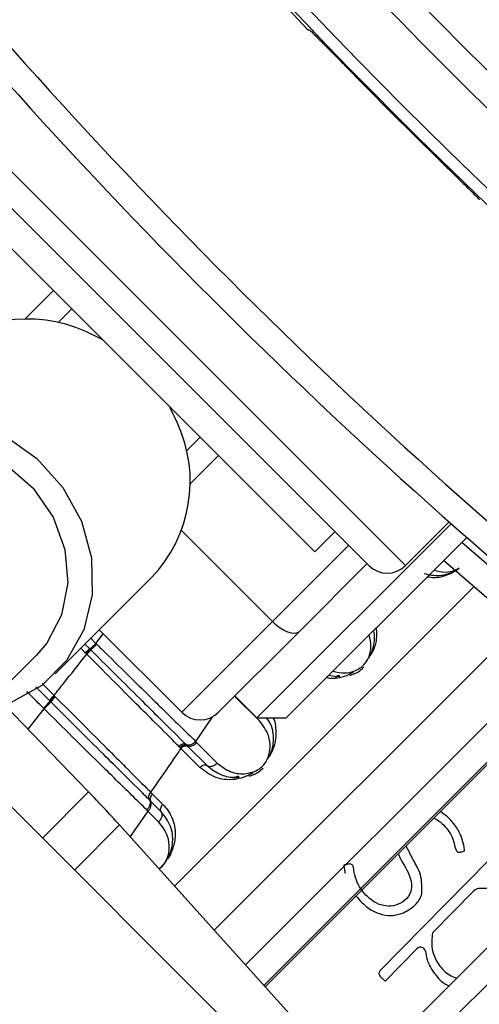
# Model space of a CAD drawing. Header units: millimetres. Extents: x 20 to 19305, y 40 to 15632.
# Tile 71 of 114: x 6658 to 6694, y 14535 to 14611. Entities that reach past the tile are written whole.
import ezdxf

# ---------------------------------------------------------------- set-up
doc = ezdxf.new("R2010")
doc.units = ezdxf.units.MM

msp = doc.modelspace()

# ---------------------------------------------------------------- linework, layer by layer
at = {"color": 7, "linetype": 'Continuous', "lineweight": 25, "ltscale": 2}
for p, q in [((6680.411, 14609.977), (6680.511, 14609.976)), ((6652.293, 14601.454), (6685.103, 14568.645)), ((6680.931, 14569.705), (6653.353, 14597.283)), ((6662.192, 14588.444), (6661.121, 14587.372)), ((6671.021, 14577.473), (6672.092, 14578.544)), ((6691.45, 14571.881), (6676.476, 14556.907)), ((6687.931, 14568.645), (6691.3, 14572.013)), ((6692.652, 14570.821), (6678.739, 14556.907)), ((6680.931, 14569.705), (6682.486, 14571.261)), ((6684.961, 14568.786), (6679.724, 14563.549)), ((6660.911, 14560.292), (6668.364, 14567.746)), ((6670.678, 14557.331), (6677.673, 14564.326)), ((6670.678, 14557.331), (6664.314, 14563.695)), ((6679.724, 14563.549), (6673.506, 14557.331)), ((6663.21, 14562.592), (6663.579, 14562.224)), ((6664.057, 14562.646), (6664.122, 14562.582)), ((6652.587, 14554.853), (6659.468, 14561.735)), ((6663.3, 14561.859), (6663.237, 14561.922)), ((6663.343, 14561.817), (6663.3, 14561.859)), ((6663.579, 14562.224), (6663.641, 14562.161)), ((6663.642, 14562.16), (6663.684, 14562.119)), ((6677.109, 14536.163), (6701.203, 14560.257)), ((6660.823, 14558.627), (6660.861, 14558.588)), ((6660.861, 14558.588), (6660.918, 14558.531)), ((6674.779, 14558.604), (6676.476, 14556.907)), ((6663.49, 14551.197), (6657.013, 14557.904)), ((6660.508, 14558.196), (6660.467, 14558.237)), ((6660.566, 14558.138), (6660.507, 14558.196)), ((6660.069, 14557.591), (6660.01, 14557.65)), ((6676.476, 14556.907), (6678.739, 14556.907)), ((6670.99, 14554.863), (6671.085, 14554.769)), ((6671.085, 14554.769), (6671.15, 14554.704)), ((6671.747, 14555.082), (6671.843, 14554.987)), ((6671.843, 14554.987), (6673.418, 14553.412)), ((6670.545, 14554.612), (6670.453, 14554.704)), ((6670.607, 14554.549), (6670.545, 14554.612)), ((6672.08, 14553.076), (6670.607, 14554.549)), ((6671.15, 14554.704), (6672.637, 14553.216)), ((6668.276, 14551.176), (6668.424, 14551.028)), ((6668.424, 14551.028), (6669.228, 14550.224)), ((6679.686, 14527.873), (6657.069, 14550.491)), ((6668.276, 14550.479), (6668.188, 14550.567)), ((6669.088, 14549.667), (6668.276, 14550.479)), ((6668.069, 14549.71), (6667.978, 14549.8)), ((6668.892, 14548.886), (6668.069, 14549.71)), ((6682.628, 14530.033), (6665.87, 14548.644)), ((6694.36, 14545.936), (6685.961, 14537.389)), ((6693.187, 14543.539), (6690.024, 14540.32)), ((6637.656, 14482.59), (6697.63, 14542.564)), ((6698.561, 14540.666), (6638.586, 14480.692)), ((6686.361, 14536.593), (6688.829, 14539.105)), ((6685.965, 14536.982), (6686.361, 14536.593))]:
    msp.add_line(p, q, dxfattribs=at)
at = {"color": 8, "linetype": 'Continuous', "lineweight": 25, "ltscale": 2}
for p, q in [((6652.293, 14604.283), (6687.931, 14568.645)), ((6658.557, 14587.637), (6660.778, 14589.858)), ((6673.506, 14577.13), (6671.285, 14574.909)), ((6677.673, 14564.326), (6670.65, 14571.349)), ((6677.673, 14564.326), (6683.547, 14570.2)), ((6670.114, 14543.932), (6693.193, 14567.011)), ((6673.179, 14540.527), (6696.68, 14564.028)), ((6664.057, 14562.646), (6664.627, 14563.381)), ((6663.661, 14563.042), (6664.057, 14562.646)), ((6663.237, 14561.922), (6662.889, 14562.27)), ((6675.598, 14537.84), (6699.458, 14561.7)), ((6701.091, 14560.35), (6677.012, 14536.27)), ((6677.108, 14536.163), (6701.203, 14560.258)), ((6660.467, 14558.237), (6659.414, 14559.29)), ((6659.899, 14559.55), (6660.823, 14558.627)), ((6676.671, 14556.664), (6674.755, 14558.58)), ((6658.82, 14556.033), (6660.069, 14557.591)), ((6673.036, 14557.019), (6671.747, 14555.082)), ((6659.926, 14547.633), (6663.49, 14551.197)), ((6668.069, 14549.71), (6666.685, 14547.739)), ((6665.87, 14548.644), (6662.393, 14545.167))]:
    msp.add_line(p, q, dxfattribs=at)
at = {"color": 7, "linetype": 'Continuous', "lineweight": 25, "ltscale": 2, "flags": 128}
for points in [[(6664.565, 14586.071), (6664.422, 14586.149), (6663.273, 14586.696)], [(6670.344, 14579.625), (6669.798, 14580.774), (6669.719, 14580.917)], [(6643.94, 14577.263), (6646.103, 14578.892), (6648.662, 14579.886), (6651.458, 14580.181), (6654.315, 14579.761), (6657.054, 14578.65), (6659.501, 14576.918), (6661.504, 14574.676), (6662.936, 14572.062), (6663.708, 14569.242), (6663.771, 14566.394), (6663.121, 14563.694), (6661.799, 14561.315), (6659.889, 14559.404), (6657.509, 14558.082), (6655.217, 14557.483)], [(6645.383, 14575.82), (6647.351, 14577.266), (6649.696, 14578.083), (6652.243, 14578.209), (6654.803, 14577.635), (6657.188, 14576.405), (6659.219, 14574.609), (6660.746, 14572.381), (6661.656, 14569.885), (6661.882, 14567.307), (6661.406, 14564.839), (6660.264, 14562.662), (6659.468, 14561.735)], [(6705.532, 14556.749), (6696.621, 14564.078), (6690.868, 14569.036)], [(6679.724, 14563.549), (6679.573, 14563.452), (6679.373, 14563.413), (6679.132, 14563.433), (6678.859, 14563.513), (6678.566, 14563.648), (6678.263, 14563.834), (6677.961, 14564.063), (6677.673, 14564.326)], [(6682.874, 14560.118), (6682.821, 14560.146), (6682.768, 14560.158), (6682.715, 14560.156), (6682.664, 14560.138), (6682.617, 14560.106), (6682.575, 14560.06), (6682.539, 14560.002), (6682.511, 14559.934)], [(6675.095, 14552.34), (6675.043, 14552.367), (6674.99, 14552.38), (6674.937, 14552.377), (6674.886, 14552.36), (6674.839, 14552.328), (6674.797, 14552.282), (6674.761, 14552.224), (6674.733, 14552.156)]]:
    msp.add_lwpolyline(points, dxfattribs=at)
at = {"color": 8, "linetype": 'Continuous', "lineweight": 25, "ltscale": 2, "flags": 128}
msp.add_lwpolyline([(6692.285, 14570.453), (6697.913, 14565.605), (6706.781, 14558.311)], dxfattribs=at)
at = {"color": 7, "linetype": 'Continuous', "lineweight": 25, "ltscale": 4}
for centre, radius, start, end in [((6969.784, 14886.136), 392.331, 213.6328, 236.3672), ((6969.784, 14886.136), 394.415, 213.6328, 236.3672), ((6969.784, 14886.136), 398.862, 213.6328, 236.3672), ((6969.784, 14886.136), 400, 213.6328, 223.66149), ((6969.784, 14886.136), 399.777, 213.6328, 236.3672), ((6967.097, 14883.449), 414, 218.64351, 231.35649), ((6967.097, 14883.449), 416, 218.64351, 231.35649), ((6969.784, 14886.136), 399.86, 224.24438, 225.75562), ((6658.804, 14576.884), 10.783, 65.51293, 133.41318), ((6660.619, 14575.141), 10.709, 316.32125, 24.75264), ((6686.517, 14570.059), 2, 225, 315), ((6661.81, 14564.709), 3.051, 305.42762, 317.43389), ((6664.843, 14560.447), 2.18, 125.43264, 137.43283), ((6664.942, 14560.358), 2.165, 125.53807, 137.6216), ((6663.172, 14556.126), 3.431, 133.21149, 142.03687), ((6663.022, 14556.291), 3.074, 133.20123, 143.05155), ((6656.803, 14561.058), 4.763, 313.28304, 322.18478), ((6672.092, 14558.745), 2, 225, 315), ((6670.833, 14554.406), 0.483, 71.04079, 141.883), ((6670.987, 14554.248), 0.484, 70.32812, 141.56274), ((6671.215, 14555.501), 0.677, 250.61759, 321.79022), ((6591.556, 14481.731), 100, 42, 44), ((6668.726, 14550.652), 0.482, 128.77682, 201.05829), ((6667.646, 14550.236), 0.675, 308.77682, 21.05829), ((6693.659, 14543.075), 0.662, 97.58789, 135.5), ((6689.096, 14538.843), 0.374, 9.55557, 135.5), ((6686.167, 14537.188), 0.288, 135.5, 225.5)]:
    msp.add_arc(centre, radius, start, end, dxfattribs=at)
at = {"color": 7, "linetype": 'Continuous', "lineweight": 25, "ltscale": 2}
for points, knots in [([(6680.511, 14609.976), (6680.552, 14609.944), (6680.635, 14609.88), (6681.14, 14609.381), (6681.865, 14608.649), (6682.643, 14607.856), (6683.146, 14607.34), (6683.336, 14607.145)], [0, 0, 0, 0, 0.217051, 0.434103, 0.651134, 0.868185, 1, 1, 1, 1]), ([(6690.793, 14599.688), (6691.115, 14599.373), (6691.759, 14598.745), (6692.614, 14597.905), (6693.254, 14597.266), (6693.58, 14596.928), (6693.612, 14596.88), (6693.624, 14596.862)], [0, 0, 0, 0, 0.2171031, 0.4342072, 0.6512848, 0.8683253, 1, 1, 1, 1]), ([(6689.381, 14568.037), (6689.754, 14567.95), (6690.382, 14567.804), (6691.292, 14568.013), (6691.831, 14568.247), (6692.035, 14568.418), (6692.071, 14568.448)], [0, 0, 0, 0, 0.456921, 0.767867, 0.959152, 1, 1, 1, 1]), ([(6685.105, 14561.531), (6685.14, 14561.59), (6685.306, 14561.879), (6685.552, 14562.611), (6685.584, 14563.265), (6685.482, 14563.635), (6685.479, 14563.647)], [0, 0, 0, 0, 0.081369, 0.39528, 0.980228, 1, 1, 1, 1]), ([(6663.641, 14562.161), (6663.649, 14562.164), (6663.671, 14562.172), (6663.766, 14562.247), (6663.928, 14562.392), (6664.057, 14562.518), (6664.122, 14562.581)], [0, 0, 0, 0, 0.161023, 0.440682, 0.720341, 1, 1, 1, 1]), ([(6664.122, 14562.582), (6664.319, 14562.387), (6665.232, 14561.486), (6666.631, 14560.108), (6668.125, 14558.638), (6669.833, 14556.959), (6670.935, 14555.879), (6671.747, 14555.082)], [0, 0, 0, 0, 0.071059, 0.328707, 0.508594, 0.637825, 1, 1, 1, 1]), ([(6660.823, 14558.627), (6661.073, 14558.942), (6661.916, 14560.003), (6662.754, 14561.068), (6663.343, 14561.817)], [0, 0, 0, 0, 0.297159, 1, 1, 1, 1]), ([(6670.453, 14554.704), (6670.411, 14554.746), (6669.848, 14555.309), (6668.784, 14556.374), (6666.501, 14558.657), (6664.647, 14560.512), (6663.343, 14561.817)], [0, 0, 0, 0, 0.021195, 0.282969, 0.495586, 1, 1, 1, 1]), ([(6663.684, 14562.119), (6663.821, 14561.982), (6665.164, 14560.647), (6667.049, 14558.774), (6669.337, 14556.502), (6670.389, 14555.458), (6670.99, 14554.863)], [0, 0, 0, 0, 0.0516718, 0.5050665, 0.7175116, 1, 1, 1, 1]), ([(6683.641, 14560.179), (6683.869, 14560.255), (6684.26, 14560.386), (6684.589, 14560.681), (6684.726, 14560.804)], [0, 0, 0, 0, 0.582959, 1, 1, 1, 1]), ([(6682.036, 14560.204), (6682.234, 14560.153), (6682.498, 14560.083), (6682.797, 14560.111), (6682.874, 14560.118)], [0, 0, 0, 0, 0.746078, 1, 1, 1, 1]), ([(6683.934, 14560.426), (6683.688, 14560.297), (6683.205, 14560.045), (6682.739, 14559.97), (6682.511, 14559.934)], [0, 0, 0, 0, 0.511867, 1, 1, 1, 1]), ([(6660.918, 14558.531), (6661.022, 14558.427), (6662.379, 14557.071), (6664.269, 14555.182), (6666.479, 14552.973), (6667.585, 14551.867), (6668.182, 14551.269), (6668.276, 14551.175)], [0, 0, 0, 0, 0.038421, 0.501138, 0.704054, 0.953619, 1, 1, 1, 1]), ([(6660.01, 14557.65), (6660.075, 14557.715), (6660.205, 14557.846), (6660.372, 14558.026), (6660.472, 14558.143), (6660.498, 14558.182), (6660.508, 14558.196)], [0, 0, 0, 0, 0.279621, 0.559243, 0.838864, 1, 1, 1, 1]), ([(6668.188, 14550.567), (6668.071, 14550.683), (6667.437, 14551.312), (6666.275, 14552.465), (6663.909, 14554.814), (6661.956, 14556.756), (6660.566, 14558.138)], [0, 0, 0, 0, 0.055685, 0.303138, 0.50423, 1, 1, 1, 1]), ([(6667.978, 14549.8), (6667.219, 14550.544), (6666.067, 14551.674), (6663.44, 14554.261), (6661.505, 14556.172), (6660.069, 14557.591)], [0, 0, 0, 0, 0.331863, 0.504238, 1, 1, 1, 1]), ([(6673.418, 14553.412), (6673.749, 14553.155), (6674.338, 14552.698), (6675.333, 14552.546), (6676.089, 14552.671), (6676.592, 14552.909), (6676.944, 14553.199), (6677.216, 14553.563), (6677.422, 14554.046), (6677.529, 14554.746), (6677.393, 14555.722), (6676.94, 14556.313), (6676.671, 14556.664)], [0, 0, 0, 0, 0.181549, 0.323795, 0.40885, 0.462296, 0.504185, 0.545984, 0.60056, 0.677304, 0.807908, 1, 1, 1, 1]), ([(6677.327, 14553.753), (6677.361, 14553.812), (6677.528, 14554.101), (6677.782, 14554.837), (6677.769, 14555.642), (6677.588, 14556.407), (6677.348, 14556.724), (6677.209, 14556.907)], [0, 0, 0, 0, 0.050247, 0.244096, 0.605317, 0.77277, 1, 1, 1, 1]), ([(6671.085, 14554.769), (6671.048, 14554.784), (6670.973, 14554.814), (6670.828, 14554.793), (6670.677, 14554.728), (6670.589, 14554.651), (6670.545, 14554.612)], [0, 0, 0, 0, 0.2499992, 0.4999989, 0.7499992, 1, 1, 1, 1]), ([(6671.085, 14554.769), (6671.117, 14554.754), (6671.206, 14554.712), (6671.395, 14554.718), (6671.634, 14554.807), (6671.773, 14554.927), (6671.843, 14554.987)], [0, 0, 0, 0, 0.161211, 0.440807, 0.720404, 1, 1, 1, 1]), ([(6670.607, 14554.549), (6670.347, 14554.17), (6669.574, 14553.042), (6668.794, 14551.92), (6668.276, 14551.176)], [0, 0, 0, 0, 0.336526, 1, 1, 1, 1]), ([(6672.637, 14553.216), (6672.672, 14553.199), (6672.766, 14553.153), (6672.963, 14553.15), (6673.208, 14553.233), (6673.348, 14553.352), (6673.418, 14553.412)], [0, 0, 0, 0, 0.161092, 0.440728, 0.720364, 1, 1, 1, 1]), ([(6672.637, 14553.216), (6672.982, 14552.947), (6673.616, 14552.452), (6674.531, 14552.296), (6675.02, 14552.334), (6675.095, 14552.34)], [0, 0, 0, 0, 0.500688, 0.922786, 1, 1, 1, 1]), ([(6674.733, 14552.156), (6674.728, 14552.155), (6674.194, 14552.095), (6673.184, 14552.216), (6672.447, 14552.79), (6672.08, 14553.076)], [0, 0, 0, 0, 0.005036, 0.503601, 1, 1, 1, 1]), ([(6676.156, 14552.648), (6675.909, 14552.519), (6675.427, 14552.266), (6674.961, 14552.192), (6674.733, 14552.156)], [0, 0, 0, 0, 0.511867, 1, 1, 1, 1]), ([(6675.862, 14552.401), (6676.09, 14552.477), (6676.482, 14552.608), (6676.81, 14552.903), (6676.947, 14553.026)], [0, 0, 0, 0, 0.582959, 1, 1, 1, 1]), ([(6668.188, 14550.567), (6668.167, 14550.61), (6668.124, 14550.697), (6668.127, 14550.86), (6668.176, 14551.028), (6668.243, 14551.126), (6668.276, 14551.175)], [0, 0, 0, 0, 0.250067, 0.500079, 0.75005, 1, 1, 1, 1]), ([(6668.188, 14550.567), (6668.204, 14550.534), (6668.247, 14550.443), (6668.244, 14550.251), (6668.157, 14550.01), (6668.037, 14549.87), (6667.977, 14549.8)], [0, 0, 0, 0, 0.160996, 0.440664, 0.720332, 1, 1, 1, 1]), ([(6669.228, 14550.224), (6669.261, 14550.19), (6669.597, 14549.845), (6670.056, 14549.069), (6670.249, 14547.877), (6670.007, 14546.839), (6669.748, 14546.235), (6669.565, 14546.013), (6669.551, 14545.996)], [0, 0, 0, 0, 0.0340925, 0.3459942, 0.6468263, 0.8540836, 0.9886855, 1, 1, 1, 1]), ([(6669.088, 14549.667), (6669.105, 14549.632), (6669.152, 14549.538), (6669.154, 14549.342), (6669.071, 14549.097), (6668.952, 14548.956), (6668.892, 14548.886)], [0, 0, 0, 0, 0.161092, 0.440728, 0.720364, 1, 1, 1, 1]), ([(6668.917, 14545.261), (6668.984, 14545.312), (6669.217, 14545.489), (6669.531, 14545.913), (6669.865, 14546.572), (6670.041, 14547.503), (6669.876, 14548.651), (6669.364, 14549.311), (6669.088, 14549.667)], [0, 0, 0, 0, 0.041145, 0.143066, 0.249868, 0.424135, 0.689597, 1, 1, 1, 1]), ([(6692.121, 14546.553), (6692.224, 14546.563), (6692.335, 14546.573), (6692.437, 14546.624), (6692.454, 14546.636), (6692.472, 14546.665), (6692.48, 14546.718), (6692.477, 14546.891), (6692.382, 14547.282), (6692.187, 14547.971), (6691.735, 14548.675), (6691.189, 14549.274), (6690.805, 14549.542), (6690.618, 14549.672)], [0, 0, 0, 0, 0.075578, 0.080465, 0.084635, 0.091088, 0.105195, 0.1238, 0.219705, 0.401196, 0.653773, 0.831239, 1, 1, 1, 1]), ([(6690.125, 14549.179), (6690.338, 14549.051), (6690.761, 14548.796), (6691.179, 14548.31), (6691.499, 14547.792), (6691.713, 14547.281), (6691.745, 14546.826), (6691.877, 14546.619), (6691.936, 14546.568), (6691.998, 14546.544), (6692.058, 14546.539), (6692.099, 14546.548), (6692.121, 14546.553)], [0, 0, 0, 0, 0.213517, 0.423814, 0.545115, 0.738167, 0.897984, 0.924344, 0.948283, 0.963977, 0.980753, 1, 1, 1, 1]), ([(6687.382, 14546.436), (6687.394, 14546.403), (6687.607, 14545.817), (6688.143, 14545.134), (6688.418, 14544.147), (6688.393, 14543.426), (6687.924, 14542.792), (6687.212, 14542.405), (6686.41, 14542.345), (6685.644, 14542.588), (6684.998, 14543.069), (6684.476, 14543.677), (6684.112, 14544.389), (6683.96, 14544.991), (6683.928, 14545.378), (6683.867, 14545.513), (6683.807, 14545.58), (6683.705, 14545.634), (6683.56, 14545.634), (6683.412, 14545.589), (6683.292, 14545.569), (6683.221, 14545.559), (6683.198, 14545.546), (6683.191, 14545.54), (6683.187, 14545.528), (6683.182, 14545.488), (6683.193, 14545.39), (6683.226, 14545.194), (6683.255, 14545.027), (6683.274, 14544.92)], [0, 0, 0, 0, 0.0093054, 0.1670737, 0.225782, 0.2814803, 0.3538526, 0.4249338, 0.4932041, 0.5634267, 0.6356657, 0.7062697, 0.7766077, 0.8478529, 0.8717423, 0.87942, 0.887041, 0.8953752, 0.9094992, 0.9243856, 0.9368157, 0.9424648, 0.9431788, 0.9438358, 0.9449184, 0.9463502, 0.954749, 0.970906, 1, 1, 1, 1]), ([(6689.195, 14543.315), (6689.204, 14543.818), (6689.223, 14544.822), (6688.489, 14545.977), (6688.133, 14546.73), (6687.986, 14547.04)], [0, 0, 0, 0, 0.370114, 0.740188, 1, 1, 1, 1]), ([(6697.215, 14542.149), (6697.027, 14542.434), (6696.643, 14543.021), (6695.388, 14543.775), (6694.297, 14543.749), (6693.571, 14543.731)], [0, 0, 0, 0, 0.2411016, 0.4953478, 1, 1, 1, 1]), ([(6684.109, 14543.164), (6684.407, 14542.829), (6684.918, 14542.253), (6685.892, 14541.77), (6686.852, 14541.582), (6687.467, 14541.767), (6687.779, 14541.861)], [0, 0, 0, 0, 0.317785, 0.546147, 0.7692, 1, 1, 1, 1]), ([(6687.779, 14541.861), (6688.142, 14542.075), (6688.632, 14542.364), (6689.057, 14542.927), (6689.15, 14543.19), (6689.195, 14543.315)], [0, 0, 0, 0, 0.599205, 0.809031, 1, 1, 1, 1]), ([(6690.024, 14540.32), (6689.993, 14540.121), (6689.918, 14539.628), (6690.01, 14538.747), (6690.476, 14537.807), (6691.157, 14537.101), (6691.699, 14536.9), (6691.894, 14536.828)], [0, 0, 0, 0, 0.140009, 0.345164, 0.601929, 0.856978, 1, 1, 1, 1]), ([(6689.465, 14538.905), (6689.502, 14538.687), (6689.566, 14538.317), (6689.786, 14537.736), (6690.264, 14537.037), (6690.782, 14536.434), (6691.257, 14536.256), (6691.304, 14536.238)], [0, 0, 0, 0, 0.196517, 0.33432, 0.548781, 0.955394, 1, 1, 1, 1])]:
    msp.add_open_spline(points, degree=3, knots=knots, dxfattribs=at)
at = {"color": 8, "linetype": 'Continuous', "lineweight": 25, "ltscale": 2}
for points, knots in [([(6692.054, 14568.462), (6691.978, 14568.397), (6691.699, 14568.158), (6691.038, 14567.859), (6690.26, 14567.643), (6689.783, 14567.733), (6689.6, 14567.768)], [0, 0, 0, 0, 0.097436, 0.355754, 0.751941, 1, 1, 1, 1]), ([(6690.123, 14568.291), (6690.421, 14568.22), (6690.916, 14568.103), (6691.613, 14568.208), (6691.956, 14568.392), (6692.067, 14568.452)], [0, 0, 0, 0, 0.507087, 0.841264, 1, 1, 1, 1]), ([(6685.672, 14563.84), (6685.694, 14563.476), (6685.732, 14562.865), (6685.444, 14562.102), (6685.245, 14561.761), (6685.203, 14561.688)], [0, 0, 0, 0, 0.536909, 0.901806, 1, 1, 1, 1]), ([(6682.345, 14560.513), (6682.644, 14560.439), (6683.14, 14560.317), (6683.868, 14560.451), (6684.37, 14560.687), (6684.722, 14560.977), (6684.994, 14561.341), (6685.199, 14561.823), (6685.315, 14562.525), (6685.206, 14563.005), (6685.138, 14563.306)], [0, 0, 0, 0, 0.211131, 0.350207, 0.437597, 0.506092, 0.574437, 0.663676, 0.789162, 1, 1, 1, 1]), ([(6682.511, 14559.934), (6682.506, 14559.933), (6682.265, 14559.906), (6682.051, 14559.959), (6681.842, 14560.01)], [0, 0, 0, 0, 0.022203, 1, 1, 1, 1]), ([(6660.01, 14557.65), (6659.869, 14557.791), (6659.444, 14558.216), (6659.019, 14558.641), (6658.735, 14558.925)], [0, 0, 0, 0, 0.332003, 1, 1, 1, 1]), ([(6677.7, 14556.907), (6677.721, 14556.876), (6677.842, 14556.695), (6677.945, 14556.05), (6677.97, 14555.162), (6677.666, 14554.324), (6677.467, 14553.983), (6677.425, 14553.91)], [0, 0, 0, 0, 0.0407378, 0.2396388, 0.6808147, 0.9323199, 1, 1, 1, 1]), ([(6668.93, 14545.246), (6669.007, 14545.305), (6669.192, 14545.447), (6669.436, 14545.787), (6669.644, 14546.267), (6669.75, 14546.969), (6669.615, 14547.944), (6669.162, 14548.535), (6668.892, 14548.886)], [0, 0, 0, 0, 0.056601, 0.136131, 0.239975, 0.385998, 0.634501, 1, 1, 1, 1])]:
    msp.add_open_spline(points, degree=3, knots=knots, dxfattribs=at)
at = {"color": 7, "linetype": 'Continuous', "lineweight": 25, "ltscale": 2}
for points in [[(6663.641, 14562.161), (6663.631, 14562.156), (6663.611, 14562.146), (6663.531, 14562.078), (6663.424, 14561.98), (6663.342, 14561.899), (6663.3, 14561.859)], [(6660.861, 14558.588), (6660.82, 14558.546), (6660.737, 14558.463), (6660.627, 14558.345), (6660.543, 14558.248), (6660.519, 14558.214), (6660.507, 14558.196)], [(6672.637, 14553.216), (6672.598, 14553.234), (6672.519, 14553.268), (6672.368, 14553.253), (6672.213, 14553.192), (6672.124, 14553.115), (6672.08, 14553.076)], [(6669.088, 14549.667), (6669.071, 14549.706), (6669.036, 14549.785), (6669.051, 14549.936), (6669.113, 14550.091), (6669.189, 14550.18), (6669.228, 14550.224)]]:
    msp.add_open_spline(points, degree=3, dxfattribs=at)

doc.saveas('drawing.dxf')
